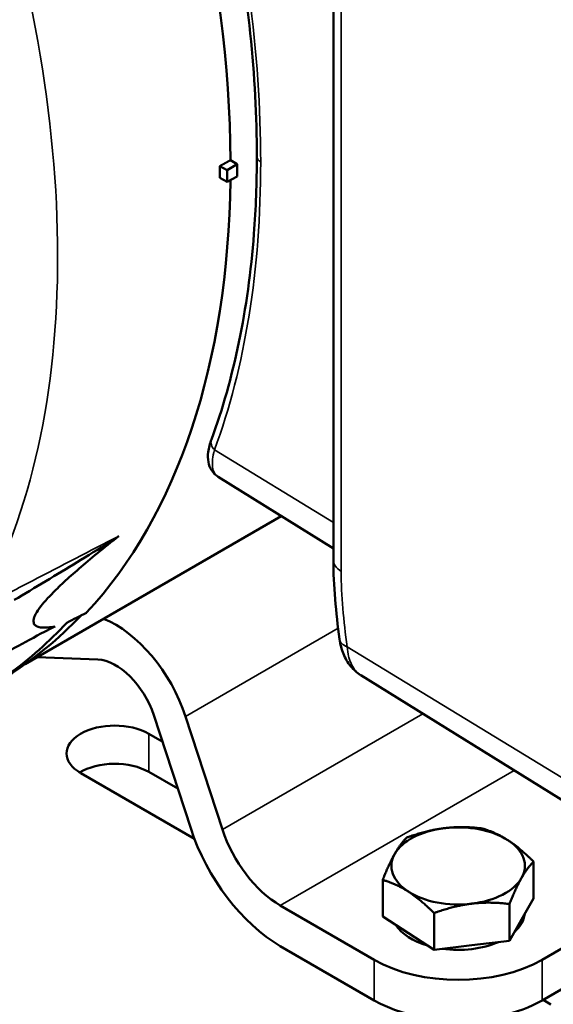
# Model space of a CAD drawing. Header units: inches. Extents: x 1 to 237, y 4 to 150.
# Tile 126 of 166: x 195.15 to 197.4, y 99.6 to 103.74. Entities that reach past the tile are written whole.
import ezdxf

# ---------------------------------------------------------------- set-up
doc = ezdxf.new("R2010")
doc.units = ezdxf.units.IN
doc.header["$LTSCALE"] = 7
doc.header["$MEASUREMENT"] = 0
doc.layers.add('Visible (ANSI)', color=7, linetype='Continuous', lineweight=50)
doc.layers.add('Visible Narrow (ANSI)', color=7, linetype='Continuous', lineweight=35)

msp = doc.modelspace()

# ---------------------------------------------------------------- linework, layer by layer
at = {"layer": 'Visible (ANSI)'}
for p, q in [((196.4698, 104.1274), (196.4698, 101.4656)), ((196.0643, 103.133), (196.0361, 103.1493)), ((195.9915, 103.1244), (196.0219, 103.1068)), ((196.0643, 103.133), (196.0219, 103.1068)), ((196.0219, 103.1068), (196.0219, 103.0579)), ((196.0643, 103.133), (196.0643, 103.0806)), ((195.9915, 103.0754), (196.0219, 103.0579)), ((196.0219, 103.0579), (196.0643, 103.0806)), ((195.9847, 101.8155), (196.4698, 101.5143)), ((196.2498, 101.6509), (195.1706, 101.0278)), ((195.4775, 101.0469), (195.2208, 101.0568)), ((196.5852, 100.9812), (197.8721, 100.1821)), ((195.8684, 100.3362), (195.7125, 100.8125)), ((195.8465, 100.8073), (196.0025, 100.331)), ((195.6917, 100.7345), (195.7488, 100.7015)), ((195.8842, 100.2918), (195.4046, 100.5688)), ((195.8137, 100.5033), (195.6917, 100.5738)), ((197.3135, 100.0412), (197.3135, 100.1959)), ((196.6776, 99.9645), (196.6776, 100.1192)), ((197.3491, 99.7826), (197.8949, 100.0978)), ((197.2628, 99.9521), (197.3135, 100.0412)), ((196.246, 100.0113), (196.642, 99.7826)), ((197.212, 99.863), (197.212, 100.0177)), ((196.6776, 99.9645), (196.7858, 99.8946)), ((196.8941, 99.8247), (196.8941, 99.9794)), ((197.212, 99.863), (197.2628, 99.9521)), ((196.7858, 99.8946), (196.8941, 99.8247)), ((197.0531, 99.8439), (197.212, 99.863)), ((196.642, 99.6118), (196.246, 99.8404)), ((196.8941, 99.8247), (197.0531, 99.8439)), ((197.3491, 99.6118), (197.4927, 99.6947)), ((197.3869, 99.595), (197.3535, 99.6143))]:
    msp.add_line(p, q, dxfattribs=at)
for centre, major_axis, ratio, start_param, end_param in [((192.6624, 105.0709), (2.3856, -4.1321), 0.57735, 0.792125, 1.395003), ((192.62, 105.0464), (2.3841, -4.1293), 0.57735, 0.779106, 0.79169), ((192.6624, 105.0709), (2.3856, -4.1321), 0.57735, 0.175793, 0.770533), ((192.6624, 105.0709), (2.3813, -4.1246), 0.57735, 0.022286, 0.167051), ((60.5989, -31.8178), (280.346, 177.4638), 0.146398, 0.979, 0.979332), ((192.5846, 105.026), (2.3828, -4.1271), 0.57735, 0.059019, 0.175297), ((195.5522, 100.8187), (0.2296, -0.3977), 0.57735, 1.22173, 2.514873), ((196.6147, 101.1484), (-0.1189, -0.0159), 0.468314, 6.283179, 6.283186), ((195.5522, 100.8187), (-0.125, 0.2165), 0.57735, 4.363323, 5.934119), ((195.5481, 100.6516), (-0.203, 0), 0.57735, 3.926991, 7.068583), ((195.5481, 100.4909), (-0.203, 0), 0.57735, 3.926991, 5.52764), ((196.246, 100.3215), (-0.2946, 0.5103), 0.57735, 1.22173, 2.356194), ((196.246, 100.3215), (0.19, -0.3291), 0.57735, 4.363323, 5.497787), ((196.9956, 100.178), (-0.2813, 0), 0.57735, 4.91831, 5.965507), ((196.9956, 100.178), (-0.2813, 0), 0.57735, 3.871112, 4.91831), ((196.9956, 100.178), (0.2813, 0), 0.57735, 5.965507, 7.012705), ((196.9956, 100.178), (-0.2813, 0), 0.57735, 5.965507, 7.012705), ((196.9956, 100.178), (0.2813, 0), 0.57735, 4.91831, 5.965507), ((196.9956, 100.178), (0.2813, 0), 0.57735, 3.871112, 4.91831), ((196.9956, 99.9868), (0.2813, 0), 0.57735, 5.716214, 6.2148), ((196.9956, 99.9868), (-0.2813, 0), 0.57735, 0.364281, 1.094758), ((196.9956, 99.9868), (-0.2813, 0), 0.57735, 1.332915, 2.220519), ((196.9956, 99.9868), (0.5, 0), 0.57735, 3.926991, 5.497787), ((196.9956, 99.816), (-0.5, 0), 0.57735, 0.785398, 1.938122), ((196.9956, 99.816), (-0.5, 0), 0.57735, 1.938122, 2.356194)]:
    msp.add_ellipse(centre, major_axis=major_axis, ratio=ratio, start_param=start_param, end_param=end_param, dxfattribs=at)
for points, knots in [([(196.1469, 103.1655), (196.1469, 103.4989), (196.1102, 103.8581), (196.0144, 104.3489), (195.9862, 104.4742), (195.9541, 104.6)], [0, 0, 0, 0, 3.125302, 3.125302, 4.18034, 4.18034, 4.18034, 4.18034]), ([(195.9559, 101.9738), (196.05, 102.2284), (196.1108, 102.5218), (196.1429, 102.9453), (196.1469, 103.0542), (196.1469, 103.1655)], [0, 0, 0, 0, 3.130642, 3.130642, 4.174076, 4.174076, 4.174076, 4.174076]), ([(195.9847, 101.8155), (195.9735, 101.8225), (195.9638, 101.8321), (195.9498, 101.8539), (195.9454, 101.866), (195.9404, 101.892), (195.9405, 101.9061), (195.9443, 101.9376), (195.9491, 101.9554), (195.9559, 101.9738)], [0, 0, 0, 0, 0.1377884, 0.1377884, 0.2748622, 0.2748622, 0.4375025, 0.4375025, 0.6401896, 0.6401896, 0.6401896, 0.6401896]), ([(195.5656, 101.5669), (195.5626, 101.5646), (195.5572, 101.5609), (195.5434, 101.5517), (195.5335, 101.5454), (195.486, 101.5152), (195.4298, 101.4809), (195.3053, 101.4053), (195.2101, 101.3484), (195.1244, 101.2977)], [-1.472773, -1.472773, -1.472773, -1.472773, -1.414335, -1.414335, -1.329731, -1.329731, -0.908457, -0.908457, 0, 0, 0, 0]), ([(194.8906, 100.9651), (194.9734, 101.0116), (195.064, 101.0621), (195.1798, 101.1252), (195.2315, 101.1532), (195.2725, 101.1741), (195.2809, 101.1783), (195.2919, 101.1835), (195.296, 101.1852), (195.2975, 101.1855)], [-0.7263385, -0.7263385, -0.7263385, -0.7263385, -0.2783077, -0.2783077, -0.0705449, -0.0705449, -0.0288202, -0.0288202, 0, 0, 0, 0]), ([(196.5847, 100.9815), (196.5689, 100.9914), (196.5548, 101.0039), (196.5301, 101.0337), (196.5197, 101.0515), (196.504, 101.0899), (196.4986, 101.111), (196.4958, 101.1325)], [0.0016813, 0.0016813, 0.0016813, 0.0016813, 0.153322, 0.153322, 0.3195145, 0.3195145, 0.4928478, 0.4928478, 0.4928478, 0.4928478])]:
    msp.add_open_spline(points, degree=3, knots=knots, dxfattribs=at)
for points, weights in [([(196.0361, 103.1493), (196.0138, 103.1368), (195.9915, 103.1244)], [1.00000067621, 1.00000117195, 1.00000160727]), ([(195.2975, 101.1855), (195.0241, 101.141), (195.5656, 101.5669)], [1.0012866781, 1.00447729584, 1.0012866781]), ([(196.7791, 100.2973), (196.8643, 100.3281), (196.938, 100.337)], [1.03882380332, 1.05791167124, 1]), ([(196.938, 100.337), (197.0118, 100.3459), (197.097, 100.3357)], [1, 1.05791167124, 1.03882380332]), ([(197.097, 100.3357), (197.155, 100.3187), (197.2053, 100.2863)], [1.03882380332, 1.05791167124, 1]), ([(196.7283, 100.2288), (196.7519, 100.2701), (196.7791, 100.2973)], [1, 1.05791167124, 1.03882380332]), ([(197.2053, 100.2863), (197.2555, 100.2538), (197.3135, 100.1959)], [1, 1.05791167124, 1.03882380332]), ([(196.6776, 100.1192), (196.7048, 100.1874), (196.7283, 100.2288)], [1.03882380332, 1.05791167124, 1]), ([(197.3135, 100.1959), (197.2863, 100.1686), (197.2628, 100.1273)], [1.03882380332, 1.05791167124, 1]), ([(196.7858, 100.0698), (196.7356, 100.1022), (196.6776, 100.1192)], [1, 1.05791167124, 1.03882380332]), ([(197.2628, 100.1273), (197.2392, 100.086), (197.212, 100.0177)], [1, 1.05791167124, 1.03882380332]), ([(196.8941, 99.9794), (196.8361, 100.0373), (196.7858, 100.0698)], [1.03882380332, 1.05791167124, 1]), ([(197.0531, 100.0191), (196.9793, 100.0102), (196.8941, 99.9794)], [1, 1.05791167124, 1.03882380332]), ([(197.212, 100.0177), (197.1269, 100.028), (197.0531, 100.0191)], [1.03882380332, 1.05791167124, 1])]:
    msp.add_rational_spline(points, weights, degree=2, dxfattribs=at)
msp.add_open_spline([(196.4958, 101.1325), (196.4807, 101.2456), (196.4698, 101.3582), (196.4698, 101.4656)], degree=3, dxfattribs=at)
at = {"layer": 'Visible Narrow (ANSI)'}
for p, q in [((196.5028, 104.0797), (196.5028, 101.4179)), ((195.9687, 101.9292), (196.4698, 101.6243)), ((195.8465, 100.8073), (196.4898, 101.1787)), ((196.5277, 101.1007), (197.8709, 100.2835)), ((196.0025, 100.331), (196.847, 100.8186)), ((195.6917, 100.7345), (195.6917, 100.5738)), ((196.246, 100.0113), (197.2312, 100.5801)), ((196.642, 99.6118), (196.642, 99.7826)), ((197.3491, 99.7826), (197.3491, 99.6118))]:
    msp.add_line(p, q, dxfattribs=at)
for centre, major_axis, ratio, start_param, end_param in [((191.97, 104.6711), (2.36, -4.0876), 0.57735, 0.336427, 1.236128), ((196.2069, 103.1655), (-0.06, 0), 0.57735, 0, 0.759218), ((196.0122, 101.9531), (-0.0563, 0.0208), 0.743125, 0, 0.997148), ((196.5898, 101.4656), (-0.12, 0), 0.57735, 0, 0.759218), ((196.6147, 101.1484), (-0.1189, -0.0159), 0.468314, 0.000001, 0.689441)]:
    msp.add_ellipse(centre, major_axis=major_axis, ratio=ratio, start_param=start_param, end_param=end_param, dxfattribs=at)
for points, knots in [([(195.9687, 104.591), (196.033, 104.3389), (196.0817, 104.0896), (196.147, 103.6041), (196.1634, 103.3679), (196.1634, 103.1417)], [5.9396936, 5.9396936, 5.9396936, 5.9396936, 6.1114395, 6.1114395, 6.2831853, 6.2831853, 6.2831853, 6.2831853]), ([(196.1634, 103.1417), (196.1634, 102.9154), (196.147, 102.6992), (196.0817, 102.293), (196.033, 102.1031), (195.9687, 101.9292)], [0, 0, 0, 0, 0.1717458, 0.1717458, 0.3434917, 0.3434917, 0.3434917, 0.3434917]), ([(195.9687, 101.9292), (195.9647, 101.9152), (195.962, 101.9023), (195.9606, 101.8902), (195.9606, 101.8901), (195.96, 101.8842), (195.9596, 101.8786), (195.9596, 101.8731), (195.9596, 101.8729), (195.9596, 101.8675), (195.9599, 101.8624), (195.9606, 101.8575), (195.9606, 101.8573), (195.962, 101.8476), (195.9647, 101.8394), (195.9687, 101.8323), (195.9688, 101.8321), (195.9708, 101.8287), (195.9731, 101.8256), (195.9758, 101.8228), (195.9759, 101.8226), (195.9787, 101.8198), (195.9816, 101.8175), (195.9847, 101.8155)], [0, 0, 0, 0, 0.001575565, 0.001575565, 0.001590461, 0.001590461, 0.002363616, 0.002363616, 0.002385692, 0.002385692, 0.003151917, 0.003151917, 0.003180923, 0.003180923, 0.004731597, 0.004731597, 0.004771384, 0.004771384, 0.005523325, 0.005523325, 0.005566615, 0.005566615, 0.006314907, 0.006314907, 0.006314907, 0.006314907]), ([(194.9767, 101.2625), (194.9917, 101.2702), (195.0067, 101.278), (195.0216, 101.2857), (195.0815, 101.3167), (195.1414, 101.3476), (195.2013, 101.3786), (195.3227, 101.4413), (195.4442, 101.5041), (195.5656, 101.5669)], [0, 0, 0, 0, 0.001524, 0.001524, 0.001524, 0.00762, 0.00762, 0.00762, 0.01998114, 0.01998114, 0.01998114, 0.01998114]), ([(196.5028, 101.4179), (196.5028, 101.3671), (196.5053, 101.315), (196.5097, 101.262), (196.5141, 101.209), (196.5204, 101.1551), (196.5277, 101.1007)], [0, 0, 0, 0, 0.004721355, 0.004721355, 0.004721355, 0.00944271, 0.00944271, 0.00944271, 0.00944271]), ([(195.2975, 101.1855), (195.283, 101.1784), (195.2685, 101.1714), (195.254, 101.1643), (195.2516, 101.1632), (195.2491, 101.162), (195.2467, 101.1608)], [0, 0, 0, 0, 0.001524, 0.001524, 0.001524, 0.001781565, 0.001781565, 0.001781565, 0.001781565]), ([(196.5277, 101.1007), (196.5287, 101.0864), (196.5308, 101.073), (196.5355, 101.0543), (196.5373, 101.0483), (196.5414, 101.0368), (196.5438, 101.0313), (196.5514, 101.0158), (196.5574, 101.0067), (196.5706, 100.9919), (196.5776, 100.9859), (196.5852, 100.9812)], [0, 0, 0, 0, 0.001264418, 0.001264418, 0.001896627, 0.001896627, 0.002528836, 0.002528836, 0.003793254, 0.003793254, 0.004942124, 0.004942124, 0.004942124, 0.004942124])]:
    msp.add_open_spline(points, degree=3, knots=knots, dxfattribs=at)

doc.saveas('drawing.dxf')
